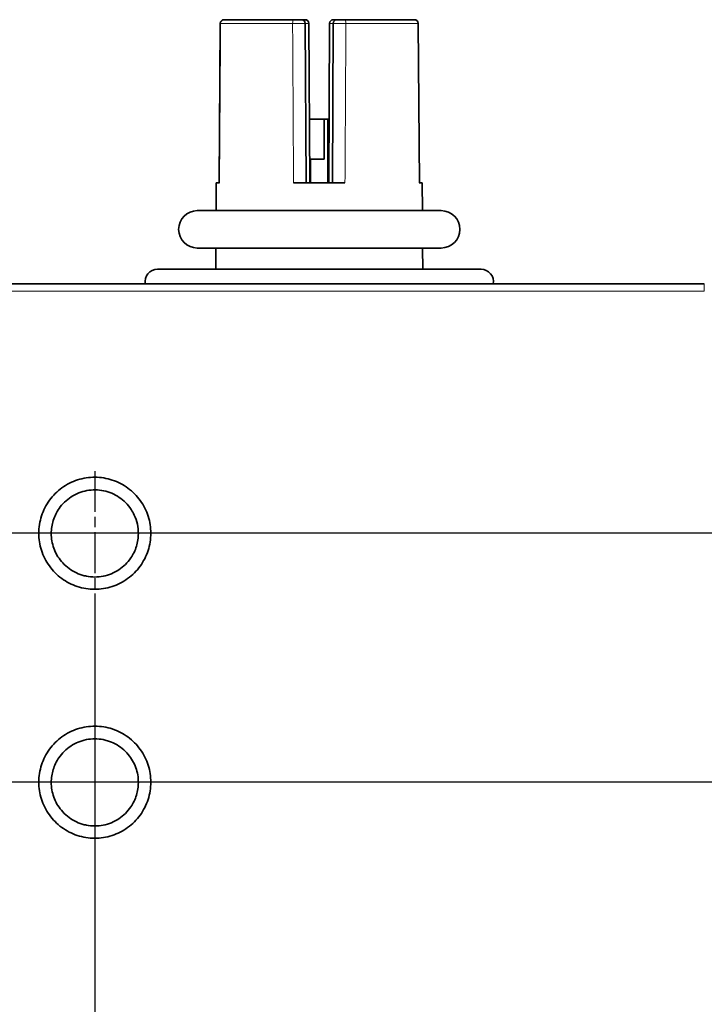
# Model space of a CAD drawing. Header units: millimetres. Extents: x 5 to 589, y 5 to 415.
# Tile 44 of 256: x 166 to 193, y 333 to 372. Entities that reach past the tile are written whole.
import ezdxf

# ---------------------------------------------------------------- set-up
doc = ezdxf.new("R2010")
doc.units = ezdxf.units.MM
doc.linetypes.add('CHAIN', pattern=[0.3543, 0.2362, -0.0295, 0.0591, -0.0295])
doc.linetypes.add('LONG_DASH_DOTTED', pattern=[0.3001, 0.2362, -0.0295, 0.0049, -0.0295])
for name, color, linetype, lineweight in [('Bemaßung (ISO)', 7, 'Continuous', 25), ('Mittelpunktmarkierung (ISO)', 7, 'LONG_DASH_DOTTED', 25), ('Sichtbar (ISO)', 7, 'Continuous', 35), ('Sichtbar schmal (ISO)', 7, 'Continuous', 18)]:
    doc.layers.add(name, color=color, linetype=linetype, lineweight=lineweight)
doc.styles.add('Notiztext (ISO)', font='isocpeur.ttf')
doc.dimstyles.new('Standard (ISO)', dxfattribs={"dimtxt": 3.5, "dimasz": 2.5, "dimexe": 2, "dimexo": 0, "dimgap": 0.762, "dimtad": 1, "dimtoh": 1, "dimdec": 8, "dimdsep": 46, "dimtxsty": 'Notiztext (ISO)', "dimcen": 0.09, "dimdle": 10, "dimclrd": 256, "dimclre": 256, "dimclrt": 256, "dimadec": 6, "dimazin": 2, "dimtfac": 0.514286, "dimtdec": 3, "dimtmove": 0, "dimatfit": 3, "dimfxl": 1, "dimtolj": 1, "dimlwd": -1, "dimlwe": -1, "dimarcsym": 0})

# ---------------------------------------------------------------- blocks, each defined once
blk = doc.blocks.new('*D14')
at = {"layer": 'Bemaßung (ISO)', "transparency": 16777216}
for p, q in [((255.785, 351.474), (135.035, 351.474)), ((137.035, 343.975), (137.035, 348.974)), ((251.035, 341.475), (135.035, 341.475))]:
    blk.add_line(p, q, dxfattribs=at)
for points in [[(136.618, 348.974), (137.451, 348.974), (137.035, 351.474)], [(136.618, 343.975), (137.451, 343.975), (137.035, 341.475)]]:
    blk.add_solid(points, dxfattribs=at)
at = {"layer": 'Defpoints', "color": 0, "transparency": 16777216}
for p in [(137.035, 351.474), (255.785, 351.474), (251.035, 341.475)]:
    blk.add_point(p, dxfattribs=at)
at = {"layer": 'Bemaßung (ISO)', "transparency": 16777216, "insert": (132.773, 344.725), "char_height": 3.5, "attachment_point": 1, "rotation": 90, "style": 'Notiztext (ISO)'}
blk.add_mtext('\\A1;10', dxfattribs=at)
blk = doc.blocks.new('*D15')
at = {"layer": 'Bemaßung (ISO)', "transparency": 16777216}
for p, q in [((168.612, 347.724), (168.612, 305.837)), ((253.535, 347.724), (253.535, 305.837)), ((171.112, 307.837), (251.035, 307.837))]:
    blk.add_line(p, q, dxfattribs=at)
for points in [[(171.112, 308.254), (171.112, 307.421), (168.612, 307.837)], [(251.035, 308.254), (251.035, 307.421), (253.535, 307.837)]]:
    blk.add_solid(points, dxfattribs=at)
at = {"layer": 'Defpoints', "color": 0, "transparency": 16777216}
for p in [(168.612, 347.724), (253.535, 347.724), (253.535, 307.837)]:
    blk.add_point(p, dxfattribs=at)
at = {"layer": 'Bemaßung (ISO)', "transparency": 16777216, "insert": (207.048, 312.099), "char_height": 3.5, "attachment_point": 1, "style": 'Notiztext (ISO)'}
blk.add_mtext('\\A1;84.9', dxfattribs=at)

msp = doc.modelspace()

# ---------------------------------------------------------------- linework, layer by layer
at = {"layer": 'Mittelpunktmarkierung (ISO)', "linetype": 'CHAIN', "ltscale": 6.944946}
for p, q in [((168.6120901, 353.97388023), (168.6120901, 347.72388023)), ((172.3620901, 351.47388023), (166.1120901, 351.47388023)), ((168.6120901, 343.97541555), (168.6120901, 337.72541555)), ((172.3620901, 341.47541555), (166.1120901, 341.47541555))]:
    msp.add_line(p, q, dxfattribs=at)
at = {"layer": 'Sichtbar (ISO)'}
for p, q in [((173.65360035, 371.95020694), (173.61008462, 365.54829393)), ((173.8048076, 372.10029374), (173.81353294, 372.1002936)), ((176.5997647, 372.10029381), (173.8135332, 372.10029381)), ((176.59976465, 372.1002936), (176.91749104, 372.10029369)), ((177.06365483, 372.10029381), (176.91749279, 372.10029381)), ((177.10220128, 365.54829362), (177.06868231, 371.9498855)), ((177.21485276, 371.94988549), (177.24837172, 365.54829381)), ((178.04797069, 371.94988549), (178.01445172, 365.54829381)), ((178.19414114, 371.94988544), (178.16062217, 365.54829362)), ((178.34533056, 372.10029381), (178.19916861, 372.10029381)), ((178.34533244, 372.10029371), (178.66305886, 372.1002936)), ((181.44929024, 372.10029381), (178.66305879, 372.10029381)), ((181.44929047, 372.1002936), (181.45801581, 372.10029374)), ((181.65273883, 365.54829393), (181.6092231, 371.95020695)), ((176.57488842, 369.50029381), (176.57487486, 369.50029381)), ((178.68794858, 369.50029381), (178.68793502, 369.50029381)), ((177.08884936, 368.10029381), (177.08883891, 368.10029381)), ((177.83141172, 368.10029381), (177.23500936, 368.10029381)), ((177.98141172, 368.10029381), (177.83141172, 368.10029381)), ((177.83141172, 366.50029381), (177.83141172, 368.10029381)), ((177.98141172, 368.10029381), (177.98141172, 365.54829381)), ((177.98141172, 368.10029381), (178.02781409, 368.10029381)), ((178.17397409, 368.10029381), (178.17398454, 368.10029381)), ((177.09721657, 366.50029381), (177.09722702, 366.50029381)), ((177.24338702, 366.50029381), (177.28141172, 366.50029381)), ((177.28141172, 366.50029381), (177.28141172, 365.54829381)), ((177.83141172, 366.50029381), (177.28141172, 366.50029381)), ((178.16559643, 366.50029381), (178.16560688, 366.50029381)), ((173.49188446, 365.54829381), (173.48603057, 364.43029381)), ((173.62284206, 365.54829381), (173.49188446, 365.54829381)), ((178.6644228, 365.54829381), (176.59840085, 365.54829381)), ((181.77093899, 365.54829381), (181.63997438, 365.54829381)), ((181.77093899, 365.54829381), (181.77679288, 364.43029381)), ((182.53141172, 364.43029381), (172.73141172, 364.43029381)), ((172.73141172, 362.93029381), (182.53141172, 362.93029381)), ((173.47817652, 362.93029381), (173.47372589, 362.08029381)), ((181.78464693, 362.93029381), (181.78909756, 362.08029381)), ((184.13141172, 362.08029381), (171.13141172, 362.08029381)), ((162.42338721, 361.48648057), (193.10372523, 361.48648057))]:
    msp.add_line(p, q, dxfattribs=at)
for centre, radius, start, end in [((173.80480534, 371.94909411), 0.15119963, 89.999141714, 179.578353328), ((176.91749328, 371.94909406), 0.15119963, 0.299902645, 90.000129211), ((177.06365483, 371.94909381), 0.1512, 0.3, 90), ((178.19916861, 371.94909381), 0.1512, 90, 179.7), ((178.3453302, 371.94909408), 0.15119963, 89.999874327, 179.700104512), ((181.45801808, 371.94909411), 0.15119963, 0.42165084, 90.000861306), ((172.73141172, 363.68029381), 0.75, 90, 270), ((182.53141172, 363.68029381), 0.75, 270, 90), ((171.13141172, 361.58029381), 0.5, 90, 190.814301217), ((184.13141172, 361.58029381), 0.5, 349.185698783, 90)]:
    msp.add_arc(centre, radius, start, end, dxfattribs=at)
for points, knots in [([(166.3620901, 351.47388019), (166.3620901, 351.70878304), (166.39947973, 351.9453166), (166.47244964, 352.16989654), (166.54541955, 352.39447649), (166.65396974, 352.60710284), (166.79288622, 352.79788825), (166.9318027, 352.98867366), (167.10108547, 353.15761815), (167.29228, 353.29613195), (167.48347453, 353.43464575), (167.69658081, 353.54272886), (167.92123509, 353.61519276), (168.14588936, 353.68765666), (168.38209163, 353.72450134), (168.61821938, 353.72387188), (168.85434714, 353.72324242), (169.09040038, 353.68513883), (169.31464693, 353.61138202), (169.53889347, 353.53762522), (169.75133331, 353.42821521), (169.94166547, 353.28901916), (170.13199762, 353.14982312), (170.3002221, 352.98084104), (170.43848143, 352.78795584), (170.57674076, 352.59507064), (170.68503495, 352.37828232), (170.75637229, 352.15546214), (170.82770961, 351.93264202), (170.86209009, 351.70379004), (170.8620901, 351.47388028)], [0, 0, 0, 0, 0.0999999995, 0.0999999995, 0.0999999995, 0.2000000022, 0.2000000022, 0.2000000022, 0.3000000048, 0.3000000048, 0.3000000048, 0.4000000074, 0.4000000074, 0.4000000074, 0.5000000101, 0.5000000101, 0.5000000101, 0.6000000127, 0.6000000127, 0.6000000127, 0.7000000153, 0.7000000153, 0.7000000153, 0.8000000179, 0.8000000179, 0.8000000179, 0.9000000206, 0.9000000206, 0.9000000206, 1, 1, 1, 1]), ([(166.8620901, 351.46511891), (166.8620901, 351.55361394), (166.8688026, 351.64198336), (166.8955751, 351.81718429), (166.91563059, 351.9037512), (166.99526434, 352.15787265), (167.07385129, 352.31826336), (167.24008678, 352.55737393), (167.31389213, 352.64414232), (167.47729772, 352.80215558), (167.56652159, 352.8730291), (167.75743611, 352.99645265), (167.85866918, 353.04871428), (168.06980966, 353.13285533), (168.17920495, 353.1645371), (168.4025836, 353.20624333), (168.51603515, 353.21617042), (168.74325316, 353.21389139), (168.85649034, 353.20168961), (169.19074718, 353.13231171), (169.40257325, 353.04293015), (169.7804503, 352.78781338), (169.9427824, 352.62436168), (170.11743525, 352.36179446), (170.16020525, 352.2857486), (170.25179267, 352.0900226), (170.29336696, 351.96755475), (170.34835425, 351.717944), (170.3620901, 351.59171721), (170.3620901, 351.46511898)], [0.000001, 0.000001, 0.000001, 0.000001, 0.02655625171, 0.02655625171, 0.05318165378, 0.05318165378, 0.10646686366, 0.10646686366, 0.14056639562, 0.14056639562, 0.17467465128, 0.17467465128, 0.20877214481, 0.20877214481, 0.2428636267, 0.2428636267, 0.27694918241, 0.27694918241, 0.31103604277, 0.31103604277, 0.37936742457, 0.37936742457, 0.44785304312, 0.44785304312, 0.4739980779, 0.4739980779, 0.51268830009, 0.51268830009, 0.55067443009, 0.55067443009, 0.55067443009, 0.55067443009]), ([(170.8620901, 351.47388028), (170.8620901, 351.23897742), (170.82470047, 351.00244386), (170.75173056, 350.77786392), (170.67876065, 350.55328397), (170.57021046, 350.34065763), (170.43129398, 350.14987222), (170.2923775, 349.9590868), (170.12309473, 349.79014232), (169.9319002, 349.65162852), (169.74070567, 349.51311472), (169.52759939, 349.4050316), (169.30294511, 349.3325677), (169.07829084, 349.2601038), (168.84208857, 349.22325912), (168.60596081, 349.22388858), (168.36983306, 349.22451804), (168.13377982, 349.26262164), (167.90953327, 349.33637844), (167.68528673, 349.41013525), (167.47284689, 349.51954526), (167.28251473, 349.6587413), (167.09218257, 349.79793734), (166.9239581, 349.96691942), (166.78569877, 350.15980462), (166.64743944, 350.35268982), (166.53914525, 350.56947815), (166.46780791, 350.79229832), (166.39647059, 351.01511844), (166.36209011, 351.24397042), (166.3620901, 351.47388019)], [0, 0, 0, 0, 0.0999999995, 0.0999999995, 0.0999999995, 0.2000000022, 0.2000000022, 0.2000000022, 0.3000000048, 0.3000000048, 0.3000000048, 0.4000000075, 0.4000000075, 0.4000000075, 0.5000000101, 0.5000000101, 0.5000000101, 0.6000000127, 0.6000000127, 0.6000000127, 0.7000000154, 0.7000000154, 0.7000000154, 0.800000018, 0.800000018, 0.800000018, 0.9000000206, 0.9000000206, 0.9000000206, 1, 1, 1, 1]), ([(170.3620901, 351.46511898), (170.3620901, 351.37809101), (170.35559845, 351.29118346), (170.32970204, 351.11881754), (170.31030019, 351.0336123), (170.23324077, 350.78330771), (170.15716196, 350.62502722), (169.99500183, 350.38671185), (169.92209095, 350.29922562), (169.7602853, 350.13957248), (169.67176367, 350.0677941), (169.48209748, 349.94245553), (169.38140113, 349.88918153), (169.17114393, 349.8029324), (169.06207961, 349.77015098), (168.83911341, 349.72618917), (168.72573814, 349.71511894), (168.49843346, 349.71511895), (168.38504838, 349.72619097), (168.21783051, 349.75916374), (168.16269331, 349.77285236), (167.99949464, 349.82190877), (167.89410692, 349.86514567), (167.59236356, 350.02479905), (167.41379243, 350.16957481), (167.13623413, 350.50248113), (167.03339743, 350.68245777), (166.89662038, 351.06518992), (166.8620901, 351.26443316), (166.8620901, 351.46511891)], [0.000001, 0.000001, 0.000001, 0.000001, 0.02611602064, 0.02611602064, 0.05230077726, 0.05230077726, 0.10469958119, 0.10469958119, 0.1387851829, 0.1387851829, 0.17289213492, 0.17289213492, 0.20698845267, 0.20698845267, 0.2410677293, 0.2410677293, 0.27515938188, 0.27515938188, 0.30925360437, 0.30925360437, 0.32628532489, 0.32628532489, 0.36037278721, 0.36037278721, 0.42868379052, 0.42868379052, 0.490399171, 0.490399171, 0.55060195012, 0.55060195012, 0.55060195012, 0.55060195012]), ([(166.3620901, 341.47541551), (166.3620901, 341.71031836), (166.39947973, 341.94685192), (166.47244964, 342.17143186), (166.54541955, 342.39601182), (166.65396974, 342.60863816), (166.79288622, 342.79942357), (166.9318027, 342.99020898), (167.10108547, 343.15915347), (167.29228, 343.29766727), (167.48347453, 343.43618107), (167.69658081, 343.54426418), (167.92123509, 343.61672808), (168.14588936, 343.68919198), (168.38209163, 343.72603666), (168.61821938, 343.7254072), (168.85434714, 343.72477775), (169.09040038, 343.68667415), (169.31464693, 343.61291734), (169.53889347, 343.53916054), (169.75133331, 343.42975053), (169.94166547, 343.29055448), (170.13199762, 343.15135844), (170.3002221, 342.98237636), (170.43848143, 342.78949116), (170.57674076, 342.59660596), (170.68503495, 342.37981764), (170.75637229, 342.15699746), (170.82770961, 341.93417734), (170.86209009, 341.70532536), (170.8620901, 341.4754156)], [0, 0, 0, 0, 0.0999999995, 0.0999999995, 0.0999999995, 0.2000000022, 0.2000000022, 0.2000000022, 0.3000000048, 0.3000000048, 0.3000000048, 0.4000000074, 0.4000000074, 0.4000000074, 0.5000000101, 0.5000000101, 0.5000000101, 0.6000000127, 0.6000000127, 0.6000000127, 0.7000000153, 0.7000000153, 0.7000000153, 0.8000000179, 0.8000000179, 0.8000000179, 0.9000000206, 0.9000000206, 0.9000000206, 1, 1, 1, 1]), ([(166.8620901, 341.46665424), (166.8620901, 341.55368571), (166.86858241, 341.64059772), (166.89448069, 341.81296893), (166.91388396, 341.89817631), (166.99094865, 342.14849034), (167.0670339, 342.30677421), (167.22921389, 342.54511019), (167.30214046, 342.63260687), (167.46395058, 342.79224691), (167.55245842, 342.86401059), (167.74212602, 342.9893425), (167.84283282, 343.04261785), (168.05312073, 343.12887134), (168.16219323, 343.16164825), (168.38514196, 343.2055911), (168.4984844, 343.21665427), (168.72570608, 343.21665426), (168.83905794, 343.20558904), (169.0062413, 343.17263472), (169.06138648, 343.15894772), (169.22457253, 343.10990504), (169.32992971, 343.06668881), (169.63171753, 342.907056), (169.8103589, 342.76223824), (170.08795883, 342.42927206), (170.19080674, 342.24925536), (170.32758128, 341.86651641), (170.3620901, 341.66731439), (170.3620901, 341.46665429)], [0.000001, 0.000001, 0.000001, 0.000001, 0.02611707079, 0.02611707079, 0.05230293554, 0.05230293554, 0.10470784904, 0.10470784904, 0.13880731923, 0.13880731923, 0.17291559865, 0.17291559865, 0.20701455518, 0.20701455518, 0.24110604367, 0.24110604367, 0.27519090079, 0.27519090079, 0.3092788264, 0.3092788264, 0.32631577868, 0.32631577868, 0.36040336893, 0.36040336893, 0.42876333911, 0.42876333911, 0.49050207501, 0.49050207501, 0.55075575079, 0.55075575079, 0.55075575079, 0.55075575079]), ([(170.8620901, 341.4754156), (170.8620901, 341.24051274), (170.82470047, 341.00397919), (170.75173056, 340.77939924), (170.67876065, 340.55481929), (170.57021046, 340.34219295), (170.43129398, 340.15140754), (170.2923775, 339.96062212), (170.12309473, 339.79167764), (169.9319002, 339.65316384), (169.74070567, 339.51465004), (169.52759939, 339.40656692), (169.30294511, 339.33410302), (169.07829084, 339.26163912), (168.84208857, 339.22479444), (168.60596081, 339.2254239), (168.36983306, 339.22605336), (168.13377982, 339.26415696), (167.90953327, 339.33791376), (167.68528673, 339.41167057), (167.47284689, 339.52108058), (167.28251473, 339.66027662), (167.09218257, 339.79947266), (166.9239581, 339.96845474), (166.78569877, 340.16133994), (166.64743944, 340.35422514), (166.53914525, 340.57101347), (166.46780791, 340.79383364), (166.39647059, 341.01665376), (166.36209011, 341.24550574), (166.3620901, 341.47541551)], [0, 0, 0, 0, 0.0999999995, 0.0999999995, 0.0999999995, 0.2000000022, 0.2000000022, 0.2000000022, 0.3000000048, 0.3000000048, 0.3000000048, 0.4000000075, 0.4000000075, 0.4000000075, 0.5000000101, 0.5000000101, 0.5000000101, 0.6000000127, 0.6000000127, 0.6000000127, 0.7000000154, 0.7000000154, 0.7000000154, 0.800000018, 0.800000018, 0.800000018, 0.9000000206, 0.9000000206, 0.9000000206, 1, 1, 1, 1]), ([(170.3620901, 341.46665429), (170.3620901, 341.37962632), (170.35559845, 341.29271877), (170.32970203, 341.12035285), (170.31030019, 341.03514762), (170.23324076, 340.78484302), (170.15716196, 340.62656253), (169.99500183, 340.38824717), (169.92209094, 340.30076094), (169.76028529, 340.1411078), (169.67176366, 340.06932942), (169.48209747, 339.94399084), (169.38140112, 339.89071684), (169.17114392, 339.80446772), (169.0620796, 339.7716863), (168.8391134, 339.72772449), (168.72573813, 339.71665426), (168.49843345, 339.71665427), (168.38504837, 339.72772629), (168.2178305, 339.76069906), (168.16269331, 339.77438768), (167.99949463, 339.82344409), (167.89410692, 339.866681), (167.59236355, 340.02633437), (167.41379242, 340.17111014), (167.13623413, 340.50401646), (167.03339742, 340.6839931), (166.89662038, 341.06672525), (166.8620901, 341.26596849), (166.8620901, 341.46665424)], [0.000001, 0.000001, 0.000001, 0.000001, 0.02611602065, 0.02611602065, 0.05230077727, 0.05230077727, 0.1046995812, 0.1046995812, 0.1387851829, 0.1387851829, 0.17289213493, 0.17289213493, 0.20698845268, 0.20698845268, 0.2410677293, 0.2410677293, 0.27515938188, 0.27515938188, 0.30925360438, 0.30925360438, 0.3262853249, 0.3262853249, 0.36037278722, 0.36037278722, 0.42868379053, 0.42868379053, 0.49039917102, 0.49039917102, 0.55060195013, 0.55060195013, 0.55060195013, 0.55060195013])]:
    msp.add_open_spline(points, degree=3, knots=knots, dxfattribs=at)
at = {"layer": 'Sichtbar schmal (ISO)'}
for p, q in [((176.56032116, 371.94988551), (173.66756647, 371.94988551)), ((177.06869276, 371.94988549), (177.06868231, 371.94988549)), ((177.21485276, 371.94988549), (177.06869276, 371.94988549)), ((178.19413069, 371.94988549), (178.04797069, 371.94988549)), ((178.19414114, 371.94988549), (178.19413069, 371.94988549)), ((181.59525698, 371.94988551), (178.70250219, 371.94988551)), ((181.59526403, 371.94988554), (181.63998143, 365.54829385)), ((193.10372523, 361.19173734), (193.10372523, 361.48648057)), ((162.42340638, 361.19173734), (193.10372523, 361.19173734)), ((166.3620901, 351.47388019), (166.8620901, 351.46511891)), ((170.8620901, 351.47388028), (170.3620901, 351.46511898)), ((166.3620901, 341.47541551), (166.8620901, 341.46665424)), ((170.8620901, 341.4754156), (170.3620901, 341.46665429))]:
    msp.add_line(p, q, dxfattribs=at)
for centre, major_axis, ratio, start_param, end_param in [((174.05680292, 371.94883556), (-0.40319288, 0.00137127), 0.0026038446, 6.2831748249, 6.5470931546), ((173.81353076, 371.94909397), (0.00000138, 0.15119963), 0.9653742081, 6.2831787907, 7.848755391), ((176.6654941, 371.94883554), (0.40319557, 0.00104993), 0.0034010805, 0.0000478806, 1.8346890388), ((176.59976431, 371.94909397), (-0.00000039, 0.15119963), 0.2608692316, 6.2831694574, 7.8487459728), ((178.59732706, 371.9488355), (-0.40318592, 0.00104993), 0.0034014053, 4.4484798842, 6.2831791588), ((178.66305917, 371.94909397), (0.00000037, 0.15119963), 0.2608690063, 4.7176245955, 6.2832013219), ((181.44929264, 371.94909397), (-0.00000143, 0.15119963), 0.9653741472, 4.7176148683, 6.283191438), ((181.20602146, 371.94883554), (0.40319461, 0.00137131), 0.0026039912, 6.0192837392, 6.2832030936)]:
    msp.add_ellipse(centre, major_axis=major_axis, ratio=ratio, start_param=start_param, end_param=end_param, dxfattribs=at)
for points, knots in [([(173.62284911, 365.54829381), (173.62780727, 366.26260279), (173.63277048, 366.97590472), (173.63773642, 367.68819966), (173.64270235, 368.40049461), (173.64767099, 369.11178257), (173.65264228, 369.82206355), (173.65761356, 370.53234454), (173.66258747, 371.24161855), (173.66756644, 371.9498855)], [0.00000000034, 0.00000000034, 0.00000000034, 0.00000000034, 0.33333333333, 0.33333333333, 0.33333333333, 0.66666666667, 0.66666666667, 0.66666666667, 1, 1, 1, 1]), ([(176.56032126, 371.9498855), (176.56453072, 371.24161855), (176.56874145, 370.53234454), (176.5729624, 369.82206355), (176.57718336, 369.11178257), (176.58141452, 368.40049461), (176.58565583, 367.68819966), (176.58989714, 366.97590472), (176.59414858, 366.26260279), (176.59840085, 365.54829381)], [0, 0, 0, 0, 0.3333333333, 0.3333333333, 0.3333333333, 0.6666666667, 0.6666666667, 0.6666666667, 1, 1, 1, 1]), ([(178.6644228, 365.54829381), (178.66867507, 366.26260279), (178.67292636, 366.97590472), (178.67716762, 367.68819966), (178.68140888, 368.40049461), (178.68564008, 369.11178257), (178.68986105, 369.82206355), (178.69408202, 370.53234454), (178.69829273, 371.24161855), (178.70250219, 371.9498855)], [0, 0, 0, 0, 0.3333333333, 0.3333333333, 0.3333333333, 0.6666666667, 0.6666666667, 0.6666666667, 1, 1, 1, 1])]:
    msp.add_open_spline(points, degree=3, knots=knots, dxfattribs=at)

# ---------------------------------------------------------------- dimensions: what is measured, and where the dimension line sits
at = {"layer": 'Bemaßung (ISO)'}
for base, p1, p2, angle, override, picture, middle in [((137.03473339, 351.47388028), (251.03473339, 341.47541555), (255.78473339, 351.47388028), 90, {"dimgap": 0.762, "dimtoh": 0, "dimdec": 0, "dimtol": 0, "dimlim": 0, "dimtp": 0, "dimtm": 0, "dimtdec": 3, "dimtofl": 0, "dimatfit": 1}, '*D14', (137.03473339, 346.47464792)), ((253.53473339, 307.83746516), (168.6120901, 347.72388023), (253.53473339, 347.72388023), 180, {"dimgap": 0.762, "dimtoh": 0, "dimdec": 1, "dimtol": 0, "dimlim": 0, "dimtp": 0, "dimtm": 0, "dimtdec": 3, "dimtofl": 0, "dimatfit": 1}, '*D15', (211.07341174, 307.83746516))]:
    dim = msp.add_linear_dim(base=base, p1=p1, p2=p2, angle=angle, dimstyle='Standard (ISO)', override=override, dxfattribs=at)
    dim.commit()
    dim.dimension.update_dxf_attribs({"geometry": picture, "text_midpoint": middle, "dimtype": 160})

doc.saveas('drawing.dxf')
